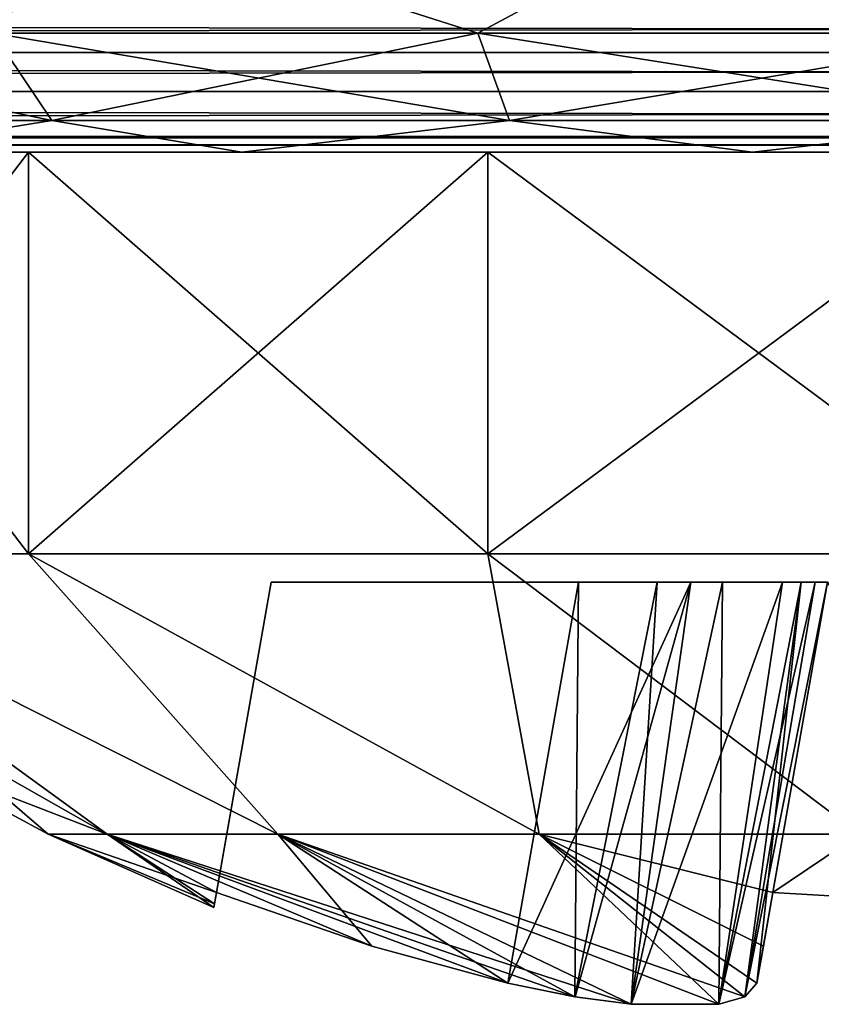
# Model space of a CAD drawing. Header units: millimetres. Extents: x -96 to 96, y -34 to 18.
# Tile 94 of 192: x -2 to -0.41, y -33.68 to -31.74. Entities that reach past the tile are written whole.
import ezdxf

# ---------------------------------------------------------------- set-up
doc = ezdxf.new("R2010")
doc.units = ezdxf.units.MM
doc.header["$LTSCALE"] = 65.185185
for name, color, linetype in [('180', 7, 'CONTINUOUS'), ('195', 7, 'CONTINUOUS'), ('244', 7, 'CONTINUOUS'), ('260', 7, 'CONTINUOUS'), ('616', 7, 'CONTINUOUS'), ('617', 7, 'CONTINUOUS'), ('618', 7, 'CONTINUOUS'), ('619', 7, 'CONTINUOUS'), ('620', 7, 'CONTINUOUS'), ('621', 7, 'CONTINUOUS'), ('622', 7, 'CONTINUOUS'), ('623', 7, 'CONTINUOUS'), ('627', 7, 'CONTINUOUS'), ('628', 7, 'CONTINUOUS'), ('629', 7, 'CONTINUOUS'), ('630', 7, 'CONTINUOUS'), ('631', 7, 'CONTINUOUS'), ('632', 7, 'CONTINUOUS'), ('633', 7, 'CONTINUOUS'), ('634', 7, 'CONTINUOUS'), ('635', 7, 'CONTINUOUS'), ('636', 7, 'CONTINUOUS'), ('640', 7, 'CONTINUOUS'), ('641', 7, 'CONTINUOUS'), ('87', 7, 'CONTINUOUS')]:
    doc.layers.add(name, color=color, linetype=linetype)

msp = doc.modelspace()

# ---------------------------------------------------------------- linework, layer by layer
at = {"layer": '180', "color": 7, "linetype": 'Continuous'}
for points in [[(-2.7423, -31.5262, -25.8626), (-1.8395, -31.5262, -26.7901), (-2.0505, -31.7649, -26.5357), (-2.7423, -31.5262, -25.8626)], [(-1.8395, -31.5262, -26.7901), (-1.0912, -31.7649, -27.0904), (-2.0505, -31.7649, -26.5357), (-1.8395, -31.5262, -26.7901)], [(-1.8395, -31.5262, -26.7901), (-0.6471, -31.5262, -27.2935), (-1.0912, -31.7649, -27.0904), (-1.8395, -31.5262, -26.7901)], [(-0.6471, -31.5262, -27.2935), (0, -31.7649, -27.2831), (-1.0912, -31.7649, -27.0904), (-0.6471, -31.5262, -27.2935)], [(-0.6471, -31.5262, -27.2935), (0.6471, -31.5262, -27.2935), (0, -31.7649, -27.2831), (-0.6471, -31.5262, -27.2935)], [(-1.9335, -31.9374, -26.3965), (-2.6042, -31.9374, -25.5953), (-2.0505, -31.7649, -26.5357), (-1.9335, -31.9374, -26.3965)], [(-1.0912, -31.7649, -27.0904), (-1.9335, -31.9374, -26.3965), (-2.0505, -31.7649, -26.5357), (-1.0912, -31.7649, -27.0904)], [(-1.029, -31.9374, -26.9196), (-1.9335, -31.9374, -26.3965), (-1.0912, -31.7649, -27.0904), (-1.029, -31.9374, -26.9196)], [(0, -31.7649, -27.2831), (-1.029, -31.9374, -26.9196), (-1.0912, -31.7649, -27.0904), (0, -31.7649, -27.2831)], [(0, -31.9374, -27.1013), (-1.029, -31.9374, -26.9196), (0, -31.7649, -27.2831), (0, -31.9374, -27.1013)], [(-1.9335, -31.9374, -26.3965), (-2.3226, -32, -25.5922), (-2.6042, -31.9374, -25.5953), (-1.9335, -31.9374, -26.3965)], [(-1.558, -32, -26.3777), (-2.3226, -32, -25.5922), (-1.9335, -31.9374, -26.3965), (-1.558, -32, -26.3777)], [(-1.029, -31.9374, -26.9196), (-1.558, -32, -26.3777), (-1.9335, -31.9374, -26.3965), (-1.029, -31.9374, -26.9196)], [(-0.5481, -32, -26.8041), (-1.558, -32, -26.3777), (-1.029, -31.9374, -26.9196), (-0.5481, -32, -26.8041)], [(0, -31.9374, -27.1013), (-0.5481, -32, -26.8041), (-1.029, -31.9374, -26.9196), (0, -31.9374, -27.1013)], [(0.5481, -32, -26.8041), (-0.5481, -32, -26.8041), (0, -31.9374, -27.1013), (0.5481, -32, -26.8041)]]:
    msp.add_3dface(points, dxfattribs=at)
at = {"layer": '195', "color": 7, "linetype": 'Continuous'}
for points in [[(-1.8395, -31.5262, 26.7901), (-2.7423, -31.5262, 25.8626), (-2.0505, -31.7648, 26.5357), (-1.8395, -31.5262, 26.7901)], [(-1.8395, -31.5262, 26.7901), (-2.0505, -31.7648, 26.5357), (-1.0912, -31.7648, 27.0904), (-1.8395, -31.5262, 26.7901)], [(-0.6471, -31.5262, 27.2935), (-1.8395, -31.5262, 26.7901), (-1.0912, -31.7648, 27.0904), (-0.6471, -31.5262, 27.2935)], [(-0.6471, -31.5262, 27.2935), (-1.0912, -31.7648, 27.0904), (0, -31.7649, 27.2831), (-0.6471, -31.5262, 27.2935)], [(0.6471, -31.5262, 27.2935), (-0.6471, -31.5262, 27.2935), (0, -31.7649, 27.2831), (0.6471, -31.5262, 27.2935)], [(-2.7619, -31.7648, 25.686), (-1.9336, -31.9373, 26.3966), (-2.0505, -31.7648, 26.5357), (-2.7619, -31.7648, 25.686)], [(-2.6043, -31.9373, 25.5954), (-1.9336, -31.9373, 26.3966), (-2.7619, -31.7648, 25.686), (-2.6043, -31.9373, 25.5954)], [(-2.0505, -31.7648, 26.5357), (-1.029, -31.9374, 26.9196), (-1.0912, -31.7648, 27.0904), (-2.0505, -31.7648, 26.5357)], [(-1.9336, -31.9373, 26.3966), (-1.029, -31.9374, 26.9196), (-2.0505, -31.7648, 26.5357), (-1.9336, -31.9373, 26.3966)], [(-1.0912, -31.7648, 27.0904), (0, -31.9374, 27.1013), (0, -31.7649, 27.2831), (-1.0912, -31.7648, 27.0904)], [(-1.029, -31.9374, 26.9196), (0, -31.9374, 27.1013), (-1.0912, -31.7648, 27.0904), (-1.029, -31.9374, 26.9196)], [(-2.6043, -31.9373, 25.5954), (-2.3226, -32, 25.5922), (-1.9336, -31.9373, 26.3966), (-2.6043, -31.9373, 25.5954)], [(-2.3226, -32, 25.5922), (-1.558, -32, 26.3777), (-1.9336, -31.9373, 26.3966), (-2.3226, -32, 25.5922)], [(-1.9336, -31.9373, 26.3966), (-1.558, -32, 26.3777), (-1.029, -31.9374, 26.9196), (-1.9336, -31.9373, 26.3966)], [(-1.558, -32, 26.3777), (-0.5481, -32, 26.8041), (-1.029, -31.9374, 26.9196), (-1.558, -32, 26.3777)], [(-1.029, -31.9374, 26.9196), (-0.5481, -32, 26.8041), (0, -31.9374, 27.1013), (-1.029, -31.9374, 26.9196)], [(-0.5481, -32, 26.8041), (0.5481, -32, 26.8041), (0, -31.9374, 27.1013), (-0.5481, -32, 26.8041)]]:
    msp.add_3dface(points, dxfattribs=at)
at = {"layer": '244', "color": 7, "linetype": 'Continuous'}
for points in [[(-28.3313, -31.7113, 20.2071), (28.3635, -31.8026, 20.2622), (-28.3635, -31.8026, 20.2622), (-28.3313, -31.7113, 20.2071)], [(-28.3313, -31.7113, 20.2071), (28.3313, -31.7113, 20.2071), (28.3635, -31.8026, 20.2622), (-28.3313, -31.7113, 20.2071)], [(-28.3635, -31.8026, 20.2622), (28.3909, -31.8802, 20.3356), (-28.3909, -31.8802, 20.3356), (-28.3635, -31.8026, 20.2622)], [(28.3635, -31.8026, 20.2622), (28.3909, -31.8802, 20.3356), (-28.3635, -31.8026, 20.2622), (28.3635, -31.8026, 20.2622)], [(-28.3909, -31.8802, 20.3356), (28.4336, -31.9692, 20.4875), (-28.4336, -31.9692, 20.4875), (-28.3909, -31.8802, 20.3356)], [(28.3909, -31.8802, 20.3356), (28.4336, -31.9692, 20.4875), (-28.3909, -31.8802, 20.3356), (28.3909, -31.8802, 20.3356)], [(-28.435, -31.9715, 20.4938), (28.4539, -32, 20.6569), (-28.4539, -32, 20.6569), (-28.435, -31.9715, 20.4938)], [(-28.4336, -31.9692, 20.4875), (28.435, -31.9715, 20.4938), (-28.435, -31.9715, 20.4938), (-28.4336, -31.9692, 20.4875)], [(28.435, -31.9715, 20.4938), (28.4539, -32, 20.6569), (-28.435, -31.9715, 20.4938), (28.435, -31.9715, 20.4938)], [(28.4336, -31.9692, 20.4875), (28.435, -31.9715, 20.4938), (-28.4336, -31.9692, 20.4875), (28.4336, -31.9692, 20.4875)], [(-28.4539, -32, 20.6586), (-28.4539, -32, 20.6569), (28.4539, -32, 20.6586), (-28.4539, -32, 20.6586)], [(-28.4539, -32, 20.6569), (28.4539, -32, 20.6569), (28.4539, -32, 20.6586), (-28.4539, -32, 20.6569)], [(28.4539, -32, 20.6603), (-28.4539, -32, 20.6603), (-28.4539, -32, 20.6586), (28.4539, -32, 20.6603)], [(28.4539, -32, 20.6603), (-28.4539, -32, 20.6586), (28.4539, -32, 20.6586), (28.4539, -32, 20.6603)]]:
    msp.add_3dface(points, dxfattribs=at)
at = {"layer": '260', "color": 7, "linetype": 'Continuous'}
for points in [[(28.3635, -31.8026, -20.2622), (28.3313, -31.7113, -20.2071), (-28.3635, -31.8026, -20.2622), (28.3635, -31.8026, -20.2622)], [(28.3313, -31.7113, -20.2071), (-28.3313, -31.7113, -20.2071), (-28.3635, -31.8026, -20.2622), (28.3313, -31.7113, -20.2071)], [(-28.3909, -31.8802, -20.3356), (28.3635, -31.8026, -20.2622), (-28.3635, -31.8026, -20.2622), (-28.3909, -31.8802, -20.3356)], [(28.3909, -31.8802, -20.3356), (28.3635, -31.8026, -20.2622), (-28.3909, -31.8802, -20.3356), (28.3909, -31.8802, -20.3356)], [(28.4336, -31.9692, -20.4875), (28.3909, -31.8802, -20.3356), (-28.4336, -31.9692, -20.4875), (28.4336, -31.9692, -20.4875)], [(-28.4336, -31.9692, -20.4875), (28.3909, -31.8802, -20.3356), (-28.3909, -31.8802, -20.3356), (-28.4336, -31.9692, -20.4875)], [(28.4539, -32, -20.6569), (28.435, -31.9715, -20.4938), (-28.4539, -32, -20.6569), (28.4539, -32, -20.6569)], [(-28.4539, -32, -20.6569), (28.435, -31.9715, -20.4938), (-28.435, -31.9715, -20.4938), (-28.4539, -32, -20.6569)], [(28.435, -31.9715, -20.4938), (28.4336, -31.9692, -20.4875), (-28.435, -31.9715, -20.4938), (28.435, -31.9715, -20.4938)], [(-28.435, -31.9715, -20.4938), (28.4336, -31.9692, -20.4875), (-28.4336, -31.9692, -20.4875), (-28.435, -31.9715, -20.4938)], [(-28.4539, -32, -20.6603), (28.4539, -32, -20.6603), (28.4539, -32, -20.6586), (-28.4539, -32, -20.6603)], [(-28.4539, -32, -20.6586), (28.4539, -32, -20.6569), (-28.4539, -32, -20.6569), (-28.4539, -32, -20.6586)], [(28.4539, -32, -20.6586), (28.4539, -32, -20.6569), (-28.4539, -32, -20.6586), (28.4539, -32, -20.6586)], [(-28.4539, -32, -20.6603), (28.4539, -32, -20.6586), (-28.4539, -32, -20.6586), (-28.4539, -32, -20.6603)]]:
    msp.add_3dface(points, dxfattribs=at)
at = {"layer": '616', "color": 253, "linetype": 'Continuous', "true_color": 0x999999}
for points in [[(-1.9799, -32, 26.0765), (-2.5869, -32, 25.1681), (-1.9799, -32.7941, 26.0765), (-1.9799, -32, 26.0765)], [(-1.9799, -32.7941, 26.0765), (-2.5869, -32, 25.1681), (-2.5869, -32.7941, 25.1681), (-1.9799, -32.7941, 26.0765)], [(-1.0715, -32, 26.6834), (-1.9799, -32, 26.0765), (-1.0715, -32.7941, 26.6834), (-1.0715, -32, 26.6834)], [(-1.0715, -32.7941, 26.6834), (-1.9799, -32, 26.0765), (-1.9799, -32.7941, 26.0765), (-1.0715, -32.7941, 26.6834)], [(0, -32.7941, 26.8966), (-1.0715, -32, 26.6834), (-1.0715, -32.7941, 26.6834), (0, -32.7941, 26.8966)], [(0, -32, 26.8966), (-1.0715, -32, 26.6834), (0, -32.7941, 26.8966), (0, -32, 26.8966)]]:
    msp.add_3dface(points, dxfattribs=at)
at = {"layer": '617', "color": 253, "linetype": 'Continuous', "true_color": 0x999999}
for points in [[(-1.824, -33.3487, 24.7605), (-2.8, -32.7941, 24.0966), (-2.2343, -33.1905, 24.0966), (-1.824, -33.3487, 24.7605)], [(-2.5869, -32.7941, 25.1681), (-2.8, -32.7941, 24.0966), (-1.824, -33.3487, 24.7605), (-2.5869, -32.7941, 25.1681)], [(-1.9799, -32.7941, 26.0765), (-2.5869, -32.7941, 25.1681), (-1.487, -33.3487, 25.3443), (-1.9799, -32.7941, 26.0765)], [(-2.5869, -32.7941, 25.1681), (-1.824, -33.3487, 24.7605), (-1.487, -33.3487, 25.3443), (-2.5869, -32.7941, 25.1681)], [(-1.0715, -32.7941, 26.6834), (-1.9799, -32.7941, 26.0765), (-0.9705, -33.3487, 25.7776), (-1.0715, -32.7941, 26.6834)], [(-1.9799, -32.7941, 26.0765), (-1.487, -33.3487, 25.3443), (-0.9705, -33.3487, 25.7776), (-1.9799, -32.7941, 26.0765)], [(-1.0715, -32.7941, 26.6834), (-0.9705, -33.3487, 25.7776), (-0.3371, -33.3487, 26.0082), (-1.0715, -32.7941, 26.6834)], [(0, -32.7941, 26.8966), (-1.0715, -32.7941, 26.6834), (-0.3371, -33.3487, 26.0082), (0, -32.7941, 26.8966)], [(-1.9411, -33.3487, 24.0966), (-1.824, -33.3487, 24.7605), (-2.2343, -33.1905, 24.0966), (-1.9411, -33.3487, 24.0966)], [(-1.9411, -33.3487, 24.0966), (-1.6082, -33.4639, 24.6048), (-1.824, -33.3487, 24.7605), (-1.9411, -33.3487, 24.0966)], [(-1.6135, -33.4935, 24.0966), (-1.6122, -33.486, 24.3519), (-1.9411, -33.3487, 24.0966), (-1.6135, -33.4935, 24.0966)], [(-1.6122, -33.486, 24.3519), (-1.6082, -33.4639, 24.6048), (-1.9411, -33.3487, 24.0966), (-1.6122, -33.486, 24.3519)], [(-1.6082, -33.4639, 24.6048), (-1.3012, -33.57, 24.6235), (-1.824, -33.3487, 24.7605), (-1.6082, -33.4639, 24.6048)], [(-1.3012, -33.57, 24.6235), (-1.0322, -33.643, 24.6364), (-1.824, -33.3487, 24.7605), (-1.3012, -33.57, 24.6235)], [(-1.0322, -33.643, 24.6364), (-0.8993, -33.6701, 24.6604), (-1.824, -33.3487, 24.7605), (-1.0322, -33.643, 24.6364)], [(-1.824, -33.3487, 24.7605), (-0.7883, -33.6849, 24.7116), (-1.487, -33.3487, 25.3443), (-1.824, -33.3487, 24.7605)], [(-0.8993, -33.6701, 24.6604), (-0.7883, -33.6849, 24.7116), (-1.824, -33.3487, 24.7605), (-0.8993, -33.6701, 24.6604)], [(-0.6151, -33.6849, 24.8848), (-0.5638, -33.67, 24.9959), (-1.487, -33.3487, 25.3443), (-0.6151, -33.6849, 24.8848)], [(-1.487, -33.3487, 25.3443), (-0.5638, -33.67, 24.9959), (-0.9705, -33.3487, 25.7776), (-1.487, -33.3487, 25.3443)], [(-0.7883, -33.6849, 24.7116), (-0.6151, -33.6849, 24.8848), (-1.487, -33.3487, 25.3443), (-0.7883, -33.6849, 24.7116)], [(-0.5398, -33.643, 25.1288), (-0.5269, -33.5699, 25.3981), (-0.9705, -33.3487, 25.7776), (-0.5398, -33.643, 25.1288)], [(-0.5638, -33.67, 24.9959), (-0.5398, -33.643, 25.1288), (-0.9705, -33.3487, 25.7776), (-0.5638, -33.67, 24.9959)], [(-0.9705, -33.3487, 25.7776), (-0.5082, -33.4639, 25.7048), (-0.3371, -33.3487, 26.0082), (-0.9705, -33.3487, 25.7776)], [(-0.5269, -33.5699, 25.3981), (-0.5082, -33.4639, 25.7048), (-0.9705, -33.3487, 25.7776), (-0.5269, -33.5699, 25.3981)], [(-0.5082, -33.4639, 25.7048), (0, -33.4935, 25.71), (-0.3371, -33.3487, 26.0082), (-0.5082, -33.4639, 25.7048)]]:
    msp.add_3dface(points, dxfattribs=at)
at = {"layer": '618', "color": 253, "linetype": 'Continuous', "true_color": 0x999999}
for points in [[(-1.9799, -32, 22.1167), (-2.5869, -32.7941, 23.025), (-2.5869, -32, 23.025), (-1.9799, -32, 22.1167)], [(-1.9799, -32.7941, 22.1167), (-2.5869, -32.7941, 23.025), (-1.9799, -32, 22.1167), (-1.9799, -32.7941, 22.1167)], [(-1.0715, -32.7941, 21.5097), (-1.9799, -32.7941, 22.1167), (-1.0715, -32, 21.5097), (-1.0715, -32.7941, 21.5097)], [(-1.0715, -32, 21.5097), (-1.9799, -32.7941, 22.1167), (-1.9799, -32, 22.1167), (-1.0715, -32, 21.5097)], [(0, -32, 21.2966), (-1.0715, -32.7941, 21.5097), (-1.0715, -32, 21.5097), (0, -32, 21.2966)], [(0, -32.7941, 21.2966), (-1.0715, -32.7941, 21.5097), (0, -32, 21.2966), (0, -32.7941, 21.2966)]]:
    msp.add_3dface(points, dxfattribs=at)
at = {"layer": '619', "color": 253, "linetype": 'Continuous', "true_color": 0x999999}
for points in [[(-1.9411, -33.3487, 24.0966), (-2.2343, -33.1905, 24.0966), (-2.5869, -32.7941, 23.025), (-1.9411, -33.3487, 24.0966)], [(-1.9411, -33.3487, 24.0966), (-2.5869, -32.7941, 23.025), (-1.824, -33.3487, 23.4327), (-1.9411, -33.3487, 24.0966)], [(-2.5869, -32.7941, 23.025), (-1.487, -33.3487, 22.8489), (-1.824, -33.3487, 23.4327), (-2.5869, -32.7941, 23.025)], [(-2.5869, -32.7941, 23.025), (-1.9799, -32.7941, 22.1167), (-1.487, -33.3487, 22.8489), (-2.5869, -32.7941, 23.025)], [(-1.9799, -32.7941, 22.1167), (-0.9705, -33.3487, 22.4155), (-1.487, -33.3487, 22.8489), (-1.9799, -32.7941, 22.1167)], [(-1.9799, -32.7941, 22.1167), (-1.0715, -32.7941, 21.5097), (-0.9705, -33.3487, 22.4155), (-1.9799, -32.7941, 22.1167)], [(-1.0715, -32.7941, 21.5097), (-0.3371, -33.3487, 22.185), (-0.9705, -33.3487, 22.4155), (-1.0715, -32.7941, 21.5097)], [(-1.0715, -32.7941, 21.5097), (0, -32.7941, 21.2966), (-0.3371, -33.3487, 22.185), (-1.0715, -32.7941, 21.5097)], [(-1.6135, -33.4935, 24.0966), (-1.9411, -33.3487, 24.0966), (-1.824, -33.3487, 23.4327), (-1.6135, -33.4935, 24.0966)], [(-1.824, -33.3487, 23.4327), (-1.487, -33.3487, 22.8489), (-1.3012, -33.57, 23.5696), (-1.824, -33.3487, 23.4327)], [(-1.6122, -33.4861, 23.8413), (-1.824, -33.3487, 23.4327), (-1.6082, -33.4639, 23.5883), (-1.6122, -33.4861, 23.8413)], [(-1.6082, -33.4639, 23.5883), (-1.824, -33.3487, 23.4327), (-1.3012, -33.57, 23.5696), (-1.6082, -33.4639, 23.5883)], [(-1.6135, -33.4935, 24.0966), (-1.824, -33.3487, 23.4327), (-1.6122, -33.4861, 23.8413), (-1.6135, -33.4935, 24.0966)], [(-1.3012, -33.57, 23.5696), (-1.487, -33.3487, 22.8489), (-1.0322, -33.643, 23.5567), (-1.3012, -33.57, 23.5696)], [(-1.0322, -33.643, 23.5567), (-1.487, -33.3487, 22.8489), (-0.8994, -33.67, 23.5328), (-1.0322, -33.643, 23.5567)], [(-0.8994, -33.67, 23.5328), (-1.487, -33.3487, 22.8489), (-0.7882, -33.6849, 23.4815), (-0.8994, -33.67, 23.5328)], [(-0.7882, -33.6849, 23.4815), (-1.487, -33.3487, 22.8489), (-0.615, -33.6849, 23.3083), (-0.7882, -33.6849, 23.4815)], [(-1.487, -33.3487, 22.8489), (-0.9705, -33.3487, 22.4155), (-0.615, -33.6849, 23.3083), (-1.487, -33.3487, 22.8489)], [(-0.5638, -33.67, 23.1972), (-0.9705, -33.3487, 22.4155), (-0.5398, -33.643, 23.0643), (-0.5638, -33.67, 23.1972)], [(-0.5398, -33.643, 23.0643), (-0.9705, -33.3487, 22.4155), (-0.5082, -33.4639, 22.4883), (-0.5398, -33.643, 23.0643)], [(-0.615, -33.6849, 23.3083), (-0.9705, -33.3487, 22.4155), (-0.5638, -33.67, 23.1972), (-0.615, -33.6849, 23.3083)], [(-0.9705, -33.3487, 22.4155), (-0.3371, -33.3487, 22.185), (-0.5082, -33.4639, 22.4883), (-0.9705, -33.3487, 22.4155)], [(-0.5082, -33.4639, 22.4883), (-0.3371, -33.3487, 22.185), (0, -33.4935, 22.4831), (-0.5082, -33.4639, 22.4883)], [(-0.5269, -33.5699, 22.795), (-0.5398, -33.643, 23.0643), (-0.5082, -33.4639, 22.4883), (-0.5269, -33.5699, 22.795)]]:
    msp.add_3dface(points, dxfattribs=at)
at = {"layer": '620', "color": 253, "linetype": 'Continuous', "true_color": 0x999999}
for points in [[(-1.5, -32.85, 24.4966), (-0.8924, -32.85, 23.6966), (-0.8924, -32.85, 24.4966), (-1.5, -32.85, 24.4966)], [(-1.5, -32.85, 23.6966), (-0.8924, -32.85, 23.6966), (-1.5, -32.85, 24.4966), (-1.5, -32.85, 23.6966)], [(-0.8924, -32.85, 23.6966), (-0.7372, -32.85, 23.6719), (-0.8924, -32.85, 24.4966), (-0.8924, -32.85, 23.6966)], [(-0.8924, -32.85, 24.4966), (-0.7372, -32.85, 23.6719), (-0.6703, -32.85, 24.5485), (-0.8924, -32.85, 24.4966)], [(-0.7372, -32.85, 23.6719), (-0.6079, -32.85, 23.6075), (-0.6703, -32.85, 24.5485), (-0.7372, -32.85, 23.6719)], [(-0.6703, -32.85, 24.5485), (-0.6079, -32.85, 23.6075), (-0.4891, -32.85, 24.7044), (-0.6703, -32.85, 24.5485)], [(-0.6079, -32.85, 23.6075), (-0.452, -32.85, 23.4263), (-0.4891, -32.85, 24.7044), (-0.6079, -32.85, 23.6075)], [(-0.4891, -32.85, 24.7044), (-0.452, -32.85, 23.4263), (-0.4247, -32.85, 24.8338), (-0.4891, -32.85, 24.7044)], [(-0.452, -32.85, 23.4263), (-0.4, -32.85, 23.2042), (-0.4247, -32.85, 24.8338), (-0.452, -32.85, 23.4263)], [(-0.4247, -32.85, 24.8338), (-0.4, -32.85, 23.2042), (-0.4, -32.85, 24.989), (-0.4247, -32.85, 24.8338)]]:
    msp.add_3dface(points, dxfattribs=at)
at = {"layer": '621', "color": 253, "linetype": 'Continuous', "true_color": 0x999999}
msp.add_3dface([(-0.5082, -33.4639, 22.4883), (0, -33.4935, 22.4831), (-0.4, -32.85, 22.5966), (-0.5082, -33.4639, 22.4883)], dxfattribs=at)
at = {"layer": '622', "color": 253, "linetype": 'Continuous', "true_color": 0x999999}
for points in [[(-1.6135, -33.4935, 24.0966), (-1.6122, -33.4861, 23.8413), (-1.5, -32.85, 24.4966), (-1.6135, -33.4935, 24.0966)], [(-1.6122, -33.486, 24.3519), (-1.6135, -33.4935, 24.0966), (-1.5, -32.85, 24.4966), (-1.6122, -33.486, 24.3519)], [(-1.6082, -33.4639, 24.6048), (-1.6122, -33.486, 24.3519), (-1.5, -32.85, 24.4966), (-1.6082, -33.4639, 24.6048)], [(-1.6122, -33.4861, 23.8413), (-1.6082, -33.4639, 23.5883), (-1.5, -32.85, 23.6966), (-1.6122, -33.4861, 23.8413)], [(-1.6122, -33.4861, 23.8413), (-1.5, -32.85, 23.6966), (-1.5, -32.85, 24.4966), (-1.6122, -33.4861, 23.8413)]]:
    msp.add_3dface(points, dxfattribs=at)
at = {"layer": '623', "color": 253, "linetype": 'Continuous', "true_color": 0x999999}
msp.add_3dface([(0, -33.4935, 25.71), (-0.5082, -33.4639, 25.7048), (-0.4, -32.85, 25.5966), (0, -33.4935, 25.71)], dxfattribs=at)
at = {"layer": '627', "color": 253, "linetype": 'Continuous', "true_color": 0x999999}
for points in [[(-1.0322, -33.643, 24.6364), (-0.8924, -32.85, 24.4966), (-0.6703, -32.85, 24.5485), (-1.0322, -33.643, 24.6364)], [(-0.8993, -33.6701, 24.6604), (-1.0322, -33.643, 24.6364), (-0.6703, -32.85, 24.5485), (-0.8993, -33.6701, 24.6604)], [(-0.7883, -33.6849, 24.7116), (-0.8993, -33.6701, 24.6604), (-0.6703, -32.85, 24.5485), (-0.7883, -33.6849, 24.7116)], [(-0.7883, -33.6849, 24.7116), (-0.6703, -32.85, 24.5485), (-0.4891, -32.85, 24.7044), (-0.7883, -33.6849, 24.7116)], [(-0.6151, -33.6849, 24.8848), (-0.7883, -33.6849, 24.7116), (-0.4891, -32.85, 24.7044), (-0.6151, -33.6849, 24.8848)], [(-0.6151, -33.6849, 24.8848), (-0.4891, -32.85, 24.7044), (-0.4247, -32.85, 24.8338), (-0.6151, -33.6849, 24.8848)], [(-0.5638, -33.67, 24.9959), (-0.6151, -33.6849, 24.8848), (-0.4247, -32.85, 24.8338), (-0.5638, -33.67, 24.9959)], [(-0.5638, -33.67, 24.9959), (-0.4247, -32.85, 24.8338), (-0.4, -32.85, 24.989), (-0.5638, -33.67, 24.9959)], [(-0.5398, -33.643, 25.1288), (-0.5638, -33.67, 24.9959), (-0.4, -32.85, 24.989), (-0.5398, -33.643, 25.1288)]]:
    msp.add_3dface(points, dxfattribs=at)
at = {"layer": '628', "color": 253, "linetype": 'Continuous', "true_color": 0x999999}
for points in [[(-1.0322, -33.643, 23.5567), (-0.8994, -33.67, 23.5328), (-0.8924, -32.85, 23.6966), (-1.0322, -33.643, 23.5567)], [(-0.8994, -33.67, 23.5328), (-0.7882, -33.6849, 23.4815), (-0.7372, -32.85, 23.6719), (-0.8994, -33.67, 23.5328)], [(-0.8994, -33.67, 23.5328), (-0.7372, -32.85, 23.6719), (-0.8924, -32.85, 23.6966), (-0.8994, -33.67, 23.5328)], [(-0.7882, -33.6849, 23.4815), (-0.615, -33.6849, 23.3083), (-0.6079, -32.85, 23.6075), (-0.7882, -33.6849, 23.4815)], [(-0.7882, -33.6849, 23.4815), (-0.6079, -32.85, 23.6075), (-0.7372, -32.85, 23.6719), (-0.7882, -33.6849, 23.4815)], [(-0.615, -33.6849, 23.3083), (-0.5638, -33.67, 23.1972), (-0.452, -32.85, 23.4263), (-0.615, -33.6849, 23.3083)], [(-0.615, -33.6849, 23.3083), (-0.452, -32.85, 23.4263), (-0.6079, -32.85, 23.6075), (-0.615, -33.6849, 23.3083)], [(-0.5638, -33.67, 23.1972), (-0.5398, -33.643, 23.0643), (-0.452, -32.85, 23.4263), (-0.5638, -33.67, 23.1972)], [(-0.5398, -33.643, 23.0643), (-0.4, -32.85, 23.2042), (-0.452, -32.85, 23.4263), (-0.5398, -33.643, 23.0643)]]:
    msp.add_3dface(points, dxfattribs=at)
at = {"layer": '629', "color": 253, "linetype": 'Continuous', "true_color": 0x999999}
for points in [[(-1.9799, -32, -22.1167), (-2.5869, -32, -23.025), (-1.9799, -32.7941, -22.1167), (-1.9799, -32, -22.1167)], [(-1.9799, -32.7941, -22.1167), (-2.5869, -32, -23.025), (-2.5869, -32.7941, -23.025), (-1.9799, -32.7941, -22.1167)], [(-1.0715, -32, -21.5097), (-1.9799, -32, -22.1167), (-1.0715, -32.7941, -21.5097), (-1.0715, -32, -21.5097)], [(-1.0715, -32.7941, -21.5097), (-1.9799, -32, -22.1167), (-1.9799, -32.7941, -22.1167), (-1.0715, -32.7941, -21.5097)], [(0, -32.7941, -21.2966), (-1.0715, -32, -21.5097), (-1.0715, -32.7941, -21.5097), (0, -32.7941, -21.2966)], [(0, -32, -21.2966), (-1.0715, -32, -21.5097), (0, -32.7941, -21.2966), (0, -32, -21.2966)]]:
    msp.add_3dface(points, dxfattribs=at)
at = {"layer": '630', "color": 253, "linetype": 'Continuous', "true_color": 0x999999}
for points in [[(-1.824, -33.3487, -23.4327), (-2.8, -32.7941, -24.0966), (-2.2343, -33.1905, -24.0966), (-1.824, -33.3487, -23.4327)], [(-2.5869, -32.7941, -23.025), (-2.8, -32.7941, -24.0966), (-1.824, -33.3487, -23.4327), (-2.5869, -32.7941, -23.025)], [(-1.9799, -32.7941, -22.1167), (-2.5869, -32.7941, -23.025), (-1.487, -33.3487, -22.8489), (-1.9799, -32.7941, -22.1167)], [(-2.5869, -32.7941, -23.025), (-1.824, -33.3487, -23.4327), (-1.487, -33.3487, -22.8489), (-2.5869, -32.7941, -23.025)], [(-1.9799, -32.7941, -22.1167), (-1.487, -33.3487, -22.8489), (-0.9705, -33.3487, -22.4155), (-1.9799, -32.7941, -22.1167)], [(-1.0715, -32.7941, -21.5097), (-1.9799, -32.7941, -22.1167), (-0.9705, -33.3487, -22.4155), (-1.0715, -32.7941, -21.5097)], [(-1.0715, -32.7941, -21.5097), (-0.9705, -33.3487, -22.4155), (-0.3371, -33.3487, -22.185), (-1.0715, -32.7941, -21.5097)], [(0, -32.7941, -21.2966), (-1.0715, -32.7941, -21.5097), (-0.3371, -33.3487, -22.185), (0, -32.7941, -21.2966)], [(-1.9411, -33.3487, -24.0966), (-1.824, -33.3487, -23.4327), (-2.2343, -33.1905, -24.0966), (-1.9411, -33.3487, -24.0966)], [(-1.6135, -33.4935, -24.0966), (-1.6122, -33.486, -23.8412), (-1.9411, -33.3487, -24.0966), (-1.6135, -33.4935, -24.0966)], [(-1.9411, -33.3487, -24.0966), (-1.6082, -33.4639, -23.5883), (-1.824, -33.3487, -23.4327), (-1.9411, -33.3487, -24.0966)], [(-1.6122, -33.486, -23.8412), (-1.6082, -33.4639, -23.5883), (-1.9411, -33.3487, -24.0966), (-1.6122, -33.486, -23.8412)], [(-0.8993, -33.6701, -23.5328), (-0.7883, -33.6849, -23.4816), (-1.824, -33.3487, -23.4327), (-0.8993, -33.6701, -23.5328)], [(-1.824, -33.3487, -23.4327), (-0.7883, -33.6849, -23.4816), (-1.487, -33.3487, -22.8489), (-1.824, -33.3487, -23.4327)], [(-1.0322, -33.643, -23.5567), (-0.8993, -33.6701, -23.5328), (-1.824, -33.3487, -23.4327), (-1.0322, -33.643, -23.5567)], [(-1.3012, -33.57, -23.5696), (-1.0322, -33.643, -23.5567), (-1.824, -33.3487, -23.4327), (-1.3012, -33.57, -23.5696)], [(-1.6082, -33.4639, -23.5883), (-1.3012, -33.57, -23.5696), (-1.824, -33.3487, -23.4327), (-1.6082, -33.4639, -23.5883)], [(-0.6151, -33.6849, -23.3083), (-0.5638, -33.67, -23.1972), (-1.487, -33.3487, -22.8489), (-0.6151, -33.6849, -23.3083)], [(-1.487, -33.3487, -22.8489), (-0.5638, -33.67, -23.1972), (-0.9705, -33.3487, -22.4155), (-1.487, -33.3487, -22.8489)], [(-0.7883, -33.6849, -23.4816), (-0.6151, -33.6849, -23.3083), (-1.487, -33.3487, -22.8489), (-0.7883, -33.6849, -23.4816)], [(-0.5638, -33.67, -23.1972), (-0.5398, -33.643, -23.0643), (-0.9705, -33.3487, -22.4155), (-0.5638, -33.67, -23.1972)], [(-0.5398, -33.643, -23.0643), (-0.5269, -33.5699, -22.7951), (-0.9705, -33.3487, -22.4155), (-0.5398, -33.643, -23.0643)], [(-0.9705, -33.3487, -22.4155), (-0.5082, -33.4639, -22.4883), (-0.3371, -33.3487, -22.185), (-0.9705, -33.3487, -22.4155)], [(-0.5269, -33.5699, -22.7951), (-0.5082, -33.4639, -22.4883), (-0.9705, -33.3487, -22.4155), (-0.5269, -33.5699, -22.7951)], [(-0.5082, -33.4639, -22.4883), (0, -33.4935, -22.4831), (-0.3371, -33.3487, -22.185), (-0.5082, -33.4639, -22.4883)]]:
    msp.add_3dface(points, dxfattribs=at)
at = {"layer": '631', "color": 253, "linetype": 'Continuous', "true_color": 0x999999}
for points in [[(-1.9799, -32.7941, -26.0765), (-2.5869, -32.7941, -25.1681), (-1.9799, -32, -26.0765), (-1.9799, -32.7941, -26.0765)], [(-1.9799, -32, -26.0765), (-2.5869, -32.7941, -25.1681), (-2.5869, -32, -25.1681), (-1.9799, -32, -26.0765)], [(-1.0715, -32.7941, -26.6834), (-1.9799, -32.7941, -26.0765), (-1.0715, -32, -26.6834), (-1.0715, -32.7941, -26.6834)], [(-1.0715, -32, -26.6834), (-1.9799, -32.7941, -26.0765), (-1.9799, -32, -26.0765), (-1.0715, -32, -26.6834)], [(0, -32, -26.8966), (-1.0715, -32.7941, -26.6834), (-1.0715, -32, -26.6834), (0, -32, -26.8966)], [(0, -32.7941, -26.8966), (-1.0715, -32.7941, -26.6834), (0, -32, -26.8966), (0, -32.7941, -26.8966)]]:
    msp.add_3dface(points, dxfattribs=at)
at = {"layer": '632', "color": 253, "linetype": 'Continuous', "true_color": 0x999999}
for points in [[(-2.5869, -32.7941, -25.1681), (-1.487, -33.3487, -25.3443), (-1.824, -33.3487, -24.7605), (-2.5869, -32.7941, -25.1681)], [(-2.5869, -32.7941, -25.1681), (-1.9799, -32.7941, -26.0765), (-1.487, -33.3487, -25.3443), (-2.5869, -32.7941, -25.1681)], [(-1.9411, -33.3487, -24.0966), (-2.5869, -32.7941, -25.1681), (-1.824, -33.3487, -24.7605), (-1.9411, -33.3487, -24.0966)], [(-1.9411, -33.3487, -24.0966), (-2.2343, -33.1905, -24.0966), (-2.5869, -32.7941, -25.1681), (-1.9411, -33.3487, -24.0966)], [(-1.9799, -32.7941, -26.0765), (-0.9705, -33.3487, -25.7776), (-1.487, -33.3487, -25.3443), (-1.9799, -32.7941, -26.0765)], [(-1.9799, -32.7941, -26.0765), (-1.0715, -32.7941, -26.6834), (-0.9705, -33.3487, -25.7776), (-1.9799, -32.7941, -26.0765)], [(-1.0715, -32.7941, -26.6834), (-0.3371, -33.3487, -26.0082), (-0.9705, -33.3487, -25.7776), (-1.0715, -32.7941, -26.6834)], [(-1.0715, -32.7941, -26.6834), (0, -32.7941, -26.8966), (-0.3371, -33.3487, -26.0082), (-1.0715, -32.7941, -26.6834)], [(-1.6135, -33.4935, -24.0966), (-1.9411, -33.3487, -24.0966), (-1.824, -33.3487, -24.7605), (-1.6135, -33.4935, -24.0966)], [(-1.6122, -33.4861, -24.3518), (-1.824, -33.3487, -24.7605), (-1.6082, -33.4639, -24.6048), (-1.6122, -33.4861, -24.3518)], [(-1.6082, -33.4639, -24.6048), (-1.824, -33.3487, -24.7605), (-1.3012, -33.57, -24.6235), (-1.6082, -33.4639, -24.6048)], [(-1.6135, -33.4935, -24.0966), (-1.824, -33.3487, -24.7605), (-1.6122, -33.4861, -24.3518), (-1.6135, -33.4935, -24.0966)], [(-1.824, -33.3487, -24.7605), (-1.487, -33.3487, -25.3443), (-1.3012, -33.57, -24.6235), (-1.824, -33.3487, -24.7605)], [(-0.8994, -33.67, -24.6604), (-1.487, -33.3487, -25.3443), (-0.7882, -33.6849, -24.7116), (-0.8994, -33.67, -24.6604)], [(-0.7882, -33.6849, -24.7116), (-1.487, -33.3487, -25.3443), (-0.615, -33.6849, -24.8849), (-0.7882, -33.6849, -24.7116)], [(-1.487, -33.3487, -25.3443), (-0.9705, -33.3487, -25.7776), (-0.615, -33.6849, -24.8849), (-1.487, -33.3487, -25.3443)], [(-1.0322, -33.643, -24.6364), (-1.487, -33.3487, -25.3443), (-0.8994, -33.67, -24.6604), (-1.0322, -33.643, -24.6364)], [(-1.3012, -33.57, -24.6235), (-1.487, -33.3487, -25.3443), (-1.0322, -33.643, -24.6364), (-1.3012, -33.57, -24.6235)], [(-0.9705, -33.3487, -25.7776), (-0.3371, -33.3487, -26.0082), (-0.5082, -33.4639, -25.7048), (-0.9705, -33.3487, -25.7776)], [(-0.615, -33.6849, -24.8849), (-0.9705, -33.3487, -25.7776), (-0.5638, -33.67, -24.9959), (-0.615, -33.6849, -24.8849)], [(-0.5638, -33.67, -24.9959), (-0.9705, -33.3487, -25.7776), (-0.5398, -33.643, -25.1288), (-0.5638, -33.67, -24.9959)], [(-0.5398, -33.643, -25.1288), (-0.9705, -33.3487, -25.7776), (-0.5082, -33.4639, -25.7048), (-0.5398, -33.643, -25.1288)], [(-0.5082, -33.4639, -25.7048), (-0.3371, -33.3487, -26.0082), (0, -33.4935, -25.71), (-0.5082, -33.4639, -25.7048)], [(-0.5269, -33.5699, -25.3981), (-0.5398, -33.643, -25.1288), (-0.5082, -33.4639, -25.7048), (-0.5269, -33.5699, -25.3981)]]:
    msp.add_3dface(points, dxfattribs=at)
at = {"layer": '633', "color": 253, "linetype": 'Continuous', "true_color": 0x999999}
for points in [[(-1.5, -32.85, -24.4966), (-0.8924, -32.85, -24.4966), (-1.5, -32.85, -23.6966), (-1.5, -32.85, -24.4966)], [(-1.5, -32.85, -23.6966), (-0.8924, -32.85, -24.4966), (-0.8924, -32.85, -23.6966), (-1.5, -32.85, -23.6966)], [(-0.8924, -32.85, -24.4966), (-0.7372, -32.85, -24.5213), (-0.8924, -32.85, -23.6966), (-0.8924, -32.85, -24.4966)], [(-0.8924, -32.85, -23.6966), (-0.7372, -32.85, -24.5213), (-0.6703, -32.85, -23.6446), (-0.8924, -32.85, -23.6966)], [(-0.7372, -32.85, -24.5213), (-0.6079, -32.85, -24.5856), (-0.6703, -32.85, -23.6446), (-0.7372, -32.85, -24.5213)], [(-0.6703, -32.85, -23.6446), (-0.6079, -32.85, -24.5856), (-0.4891, -32.85, -23.4887), (-0.6703, -32.85, -23.6446)], [(-0.6079, -32.85, -24.5856), (-0.452, -32.85, -24.7668), (-0.4891, -32.85, -23.4887), (-0.6079, -32.85, -24.5856)], [(-0.4891, -32.85, -23.4887), (-0.452, -32.85, -24.7668), (-0.4247, -32.85, -23.3593), (-0.4891, -32.85, -23.4887)], [(-0.452, -32.85, -24.7668), (-0.4, -32.85, -24.989), (-0.4247, -32.85, -23.3593), (-0.452, -32.85, -24.7668)], [(-0.4247, -32.85, -23.3593), (-0.4, -32.85, -24.989), (-0.4, -32.85, -23.2042), (-0.4247, -32.85, -23.3593)]]:
    msp.add_3dface(points, dxfattribs=at)
at = {"layer": '634', "color": 253, "linetype": 'Continuous', "true_color": 0x999999}
msp.add_3dface([(-0.5082, -33.4639, -25.7048), (0, -33.4935, -25.71), (-0.4, -32.85, -25.5966), (-0.5082, -33.4639, -25.7048)], dxfattribs=at)
at = {"layer": '635', "color": 253, "linetype": 'Continuous', "true_color": 0x999999}
for points in [[(-1.6122, -33.486, -23.8412), (-1.6135, -33.4935, -24.0966), (-1.5, -32.85, -23.6966), (-1.6122, -33.486, -23.8412)], [(-1.6135, -33.4935, -24.0966), (-1.6122, -33.4861, -24.3518), (-1.5, -32.85, -23.6966), (-1.6135, -33.4935, -24.0966)], [(-1.6122, -33.4861, -24.3518), (-1.5, -32.85, -24.4966), (-1.5, -32.85, -23.6966), (-1.6122, -33.4861, -24.3518)], [(-1.6122, -33.4861, -24.3518), (-1.6082, -33.4639, -24.6048), (-1.5, -32.85, -24.4966), (-1.6122, -33.4861, -24.3518)], [(-1.6082, -33.4639, -23.5883), (-1.6122, -33.486, -23.8412), (-1.5, -32.85, -23.6966), (-1.6082, -33.4639, -23.5883)]]:
    msp.add_3dface(points, dxfattribs=at)
at = {"layer": '636', "color": 253, "linetype": 'Continuous', "true_color": 0x999999}
msp.add_3dface([(0, -33.4935, -22.4831), (-0.5082, -33.4639, -22.4883), (-0.4, -32.85, -22.5966), (0, -33.4935, -22.4831)], dxfattribs=at)
at = {"layer": '640', "color": 253, "linetype": 'Continuous', "true_color": 0x999999}
for points in [[(-0.8993, -33.6701, -23.5328), (-1.0322, -33.643, -23.5567), (-0.6703, -32.85, -23.6446), (-0.8993, -33.6701, -23.5328)], [(-1.0322, -33.643, -23.5567), (-0.8924, -32.85, -23.6966), (-0.6703, -32.85, -23.6446), (-1.0322, -33.643, -23.5567)], [(-0.7883, -33.6849, -23.4816), (-0.8993, -33.6701, -23.5328), (-0.6703, -32.85, -23.6446), (-0.7883, -33.6849, -23.4816)], [(-0.6151, -33.6849, -23.3083), (-0.7883, -33.6849, -23.4816), (-0.4891, -32.85, -23.4887), (-0.6151, -33.6849, -23.3083)], [(-0.7883, -33.6849, -23.4816), (-0.6703, -32.85, -23.6446), (-0.4891, -32.85, -23.4887), (-0.7883, -33.6849, -23.4816)], [(-0.5638, -33.67, -23.1972), (-0.6151, -33.6849, -23.3083), (-0.4247, -32.85, -23.3593), (-0.5638, -33.67, -23.1972)], [(-0.6151, -33.6849, -23.3083), (-0.4891, -32.85, -23.4887), (-0.4247, -32.85, -23.3593), (-0.6151, -33.6849, -23.3083)], [(-0.5398, -33.643, -23.0643), (-0.5638, -33.67, -23.1972), (-0.4, -32.85, -23.2042), (-0.5398, -33.643, -23.0643)], [(-0.5638, -33.67, -23.1972), (-0.4247, -32.85, -23.3593), (-0.4, -32.85, -23.2042), (-0.5638, -33.67, -23.1972)]]:
    msp.add_3dface(points, dxfattribs=at)
at = {"layer": '641', "color": 253, "linetype": 'Continuous', "true_color": 0x999999}
for points in [[(-1.0322, -33.643, -24.6364), (-0.8994, -33.67, -24.6604), (-0.8924, -32.85, -24.4966), (-1.0322, -33.643, -24.6364)], [(-0.8994, -33.67, -24.6604), (-0.7882, -33.6849, -24.7116), (-0.7372, -32.85, -24.5213), (-0.8994, -33.67, -24.6604)], [(-0.8994, -33.67, -24.6604), (-0.7372, -32.85, -24.5213), (-0.8924, -32.85, -24.4966), (-0.8994, -33.67, -24.6604)], [(-0.7882, -33.6849, -24.7116), (-0.615, -33.6849, -24.8849), (-0.6079, -32.85, -24.5856), (-0.7882, -33.6849, -24.7116)], [(-0.7882, -33.6849, -24.7116), (-0.6079, -32.85, -24.5856), (-0.7372, -32.85, -24.5213), (-0.7882, -33.6849, -24.7116)], [(-0.615, -33.6849, -24.8849), (-0.5638, -33.67, -24.9959), (-0.452, -32.85, -24.7668), (-0.615, -33.6849, -24.8849)], [(-0.615, -33.6849, -24.8849), (-0.452, -32.85, -24.7668), (-0.6079, -32.85, -24.5856), (-0.615, -33.6849, -24.8849)], [(-0.5638, -33.67, -24.9959), (-0.5398, -33.643, -25.1288), (-0.452, -32.85, -24.7668), (-0.5638, -33.67, -24.9959)], [(-0.5398, -33.643, -25.1288), (-0.4, -32.85, -24.989), (-0.452, -32.85, -24.7668), (-0.5398, -33.643, -25.1288)]]:
    msp.add_3dface(points, dxfattribs=at)
at = {"layer": '87', "color": 7, "linetype": 'Continuous'}
for points in [[(-0.9352, -32, -22.9238), (-28.4539, -32, -20.6603), (-4.873, -32, -22.7624), (-0.9352, -32, -22.9238)], [(-0.9352, -32, -22.9238), (-0.3338, -32, -22.6342), (-28.4539, -32, -20.6603), (-0.9352, -32, -22.9238)], [(-28.4539, -32, -20.6603), (0.3338, -32, -22.6342), (4.873, -32, -22.7624), (-28.4539, -32, -20.6603)], [(-0.3338, -32, -22.6342), (0.3338, -32, -22.6342), (-28.4539, -32, -20.6603), (-0.3338, -32, -22.6342)], [(28.4539, -32, -20.6603), (-28.4539, -32, -20.6603), (4.873, -32, -22.7624), (28.4539, -32, -20.6603)], [(28.4539, -32, 20.6603), (-4.873, -32, 22.7624), (-28.4539, -32, 20.6603), (28.4539, -32, 20.6603)], [(-3.8916, -32, -22.9953), (-1.3515, -32, -23.4457), (-4.873, -32, -22.7624), (-3.8916, -32, -22.9953)], [(-1.3515, -32, -23.4457), (-0.9352, -32, -22.9238), (-4.873, -32, -22.7624), (-1.3515, -32, -23.4457)], [(-0.3338, -32, 22.6342), (-4.873, -32, 22.7624), (28.4539, -32, 20.6603), (-0.3338, -32, 22.6342)], [(-4.873, -32, 22.7624), (-0.3338, -32, 22.6342), (-3.8916, -32, 22.9953), (-4.873, -32, 22.7624)], [(-3.1194, -32, -23.6445), (-1.5, -32, -24.0966), (-3.8916, -32, -22.9953), (-3.1194, -32, -23.6445)], [(-1.5, -32, -24.0966), (-1.3515, -32, -23.4457), (-3.8916, -32, -22.9953), (-1.5, -32, -24.0966)], [(-3.8916, -32, 22.9953), (-0.3338, -32, 22.6342), (-3.1194, -32, 23.6445), (-3.8916, -32, 22.9953)], [(-2.7214, -32, -24.5713), (-1.558, -32, -26.3777), (-3.1194, -32, -23.6445), (-2.7214, -32, -24.5713)], [(-1.558, -32, -26.3777), (-1.5, -32, -24.0966), (-3.1194, -32, -23.6445), (-1.558, -32, -26.3777)], [(-3.1194, -32, 23.6445), (-0.9352, -32, 22.9238), (-2.7214, -32, 24.5713), (-3.1194, -32, 23.6445)], [(-0.3338, -32, 22.6342), (-0.9352, -32, 22.9238), (-3.1194, -32, 23.6445), (-0.3338, -32, 22.6342)], [(-2.3226, -32, -25.5922), (-1.558, -32, -26.3777), (-2.7214, -32, -24.5713), (-2.3226, -32, -25.5922)], [(-2.7214, -32, 24.5713), (-1.3515, -32, 23.4457), (-2.3226, -32, 25.5922), (-2.7214, -32, 24.5713)], [(-0.9352, -32, 22.9238), (-1.3515, -32, 23.4457), (-2.7214, -32, 24.5713), (-0.9352, -32, 22.9238)], [(-2.3226, -32, 25.5922), (-1.5, -32, 24.0966), (-1.558, -32, 26.3777), (-2.3226, -32, 25.5922)], [(-1.3515, -32, 23.4457), (-1.5, -32, 24.0966), (-2.3226, -32, 25.5922), (-1.3515, -32, 23.4457)], [(-1.3515, -32, -24.7474), (-1.5, -32, -24.0966), (-1.558, -32, -26.3777), (-1.3515, -32, -24.7474)], [(-0.5481, -32, -26.8041), (-1.3515, -32, -24.7474), (-1.558, -32, -26.3777), (-0.5481, -32, -26.8041)], [(-1.5, -32, 24.0966), (-1.3515, -32, 24.7474), (-1.558, -32, 26.3777), (-1.5, -32, 24.0966)], [(-1.558, -32, 26.3777), (-0.9352, -32, 25.2693), (-0.5481, -32, 26.8041), (-1.558, -32, 26.3777)], [(-1.3515, -32, 24.7474), (-0.9352, -32, 25.2693), (-1.558, -32, 26.3777), (-1.3515, -32, 24.7474)], [(-0.9352, -32, -25.2693), (-1.3515, -32, -24.7474), (-0.5481, -32, -26.8041), (-0.9352, -32, -25.2693)], [(-0.3338, -32, -25.5589), (-0.9352, -32, -25.2693), (-0.5481, -32, -26.8041), (-0.3338, -32, -25.5589)], [(-0.9352, -32, 25.2693), (-0.3338, -32, 25.5589), (-0.5481, -32, 26.8041), (-0.9352, -32, 25.2693)], [(0.5481, -32, -26.8041), (-0.3338, -32, -25.5589), (-0.5481, -32, -26.8041), (0.5481, -32, -26.8041)], [(-0.3338, -32, 25.5589), (0.3338, -32, 25.5589), (-0.5481, -32, 26.8041), (-0.3338, -32, 25.5589)], [(-0.5481, -32, 26.8041), (0.3338, -32, 25.5589), (0.5481, -32, 26.8041), (-0.5481, -32, 26.8041)]]:
    msp.add_3dface(points, dxfattribs=at)

doc.saveas('drawing.dxf')
